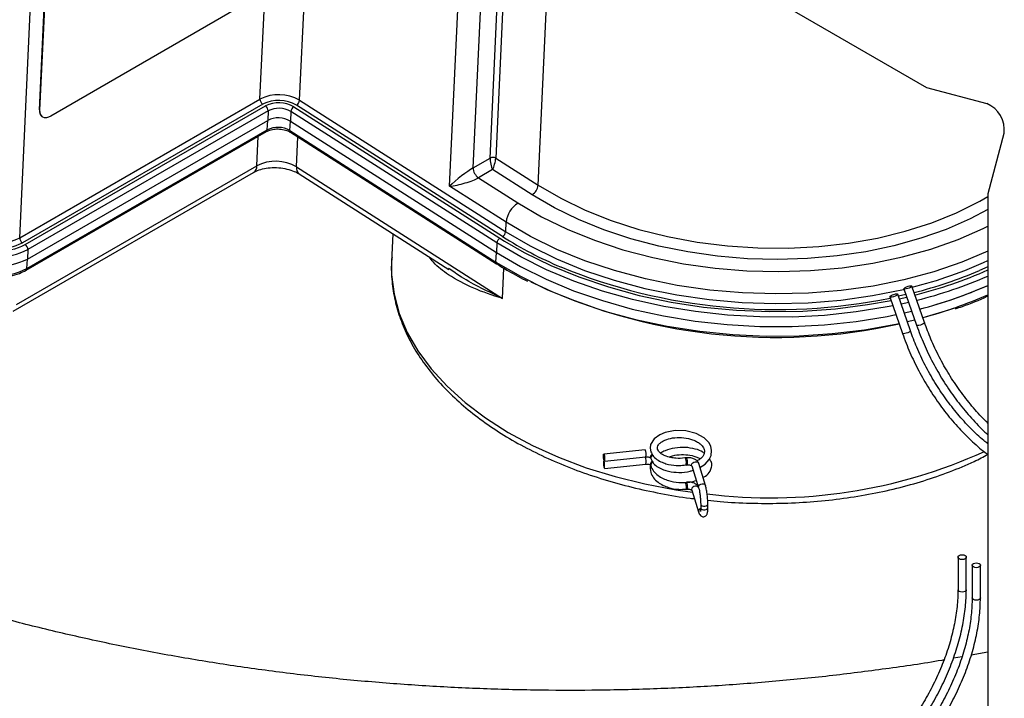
# Model space of a CAD drawing. Header units: millimetres. Extents: x 0 to 420, y 0 to 297.
# Tile 24 of 75: x 133 to 145, y 112 to 121. Entities that reach past the tile are written whole.
import ezdxf

# ---------------------------------------------------------------- set-up
doc = ezdxf.new("R2010")
doc.units = ezdxf.units.MM

msp = doc.modelspace()

# ---------------------------------------------------------------- linework, layer by layer
at = {"color": 8, "linetype": 'Continuous', "lineweight": 25}
for p, q in [((132.692, 117.882), (133.025, 125.019)), ((136.192, 119.602), (136.31, 122.125)), ((139.175, 118.54), (139.331, 121.883)), ((135.697, 119.617), (135.781, 121.415)), ((138.755, 121.218), (138.645, 118.878)), ((138.575, 118.88), (138.675, 121.024)), ((138.069, 118.528), (138.176, 120.823)), ((138.363, 118.757), (138.463, 120.902)), ((135.788, 119.232), (135.794, 119.351)), ((135.658, 118.783), (135.676, 119.152)), ((136.153, 118.768), (136.17, 119.144)), ((138.697, 117.878), (138.757, 117.84)), ((132.783, 117.497), (132.789, 117.616)), ((138.731, 117.124), (138.748, 117.502)), ((144.801, 117.52), (144.696, 117.473)), ((143.81, 117.074), (143.715, 117.053)), ((143.791, 116.834), (143.885, 116.857)), ((141.096, 114.735), (141.098, 114.726))]:
    msp.add_line(p, q, dxfattribs=at)
at = {"color": 7, "linetype": 'Continuous', "lineweight": 25}
for p, q in [((139.795, 122.21), (144.032, 119.764)), ((132.939, 119.485), (133.003, 120.851)), ((132.946, 119.48), (133.01, 120.846)), ((135.484, 120.791), (133.08, 119.403)), ((144.032, 119.764), (144.786, 119.562)), ((132.692, 117.882), (135.697, 119.617)), ((136.192, 119.602), (138.77, 117.958)), ((135.731, 119.555), (132.726, 117.82)), ((132.761, 117.797), (135.766, 119.532)), ((135.8, 119.47), (132.795, 117.735)), ((132.939, 119.485), (132.946, 119.48)), ((135.8, 119.47), (135.794, 119.351)), ((136.082, 119.461), (136.077, 119.342)), ((138.66, 117.818), (136.082, 119.461)), ((136.12, 119.522), (138.697, 117.878)), ((138.732, 117.898), (136.155, 119.542)), ((132.789, 117.616), (135.794, 119.351)), ((132.973, 119.398), (132.98, 119.393)), ((136.071, 119.223), (136.077, 119.342)), ((136.077, 119.342), (138.654, 117.698)), ((136.077, 119.342), (138.654, 117.698)), ((132.773, 117.476), (135.778, 119.211)), ((132.783, 117.497), (135.788, 119.232)), ((136.071, 119.223), (138.649, 117.579)), ((136.079, 119.202), (138.657, 117.558)), ((145.002, 119.187), (144.801, 118.433)), ((138.363, 118.757), (138.575, 118.88)), ((138.645, 118.878), (139.175, 118.54)), ((132.653, 117.048), (135.658, 118.783)), ((136.153, 118.768), (138.731, 117.124)), ((138.606, 118.735), (138.43, 118.633)), ((139.101, 118.42), (138.606, 118.735)), ((132.612, 116.965), (135.617, 118.7)), ((136.187, 118.682), (138.061, 117.486)), ((138.43, 118.633), (138.924, 118.318)), ((138.775, 118.077), (138.069, 118.528)), ((144.801, 118.433), (144.801, 109.358)), ((138.77, 117.958), (138.775, 118.077)), ((137.36, 117.933), (137.344, 117.583)), ((132.795, 117.735), (132.789, 117.616)), ((138.66, 117.818), (138.654, 117.698)), ((138.649, 117.579), (138.654, 117.698)), ((138.065, 117.493), (138.053, 117.501)), ((143.751, 117.244), (143.909, 116.788)), ((144.008, 116.822), (143.849, 117.278)), ((143.574, 117.142), (143.733, 116.686)), ((143.831, 116.72), (143.673, 117.176)), ((143.776, 117.172), (143.682, 117.15)), ((143.692, 117.12), (143.787, 117.141)), ((143.753, 116.943), (143.848, 116.966)), ((143.753, 116.943), (143.848, 116.966)), ((143.887, 116.852), (143.793, 116.829)), ((140.515, 115.231), (139.996, 115.177)), ((140.005, 115.087), (140.524, 115.141)), ((140.004, 115.088), (139.996, 115.087)), ((140.005, 114.997), (140.524, 115.051)), ((140.581, 115.13), (140.584, 115.122)), ((140.581, 115.041), (140.584, 115.032)), ((141.032, 115.13), (141.017, 115.129)), ((141.026, 115.039), (141.041, 115.041)), ((141.098, 115.03), (141.183, 114.756)), ((141.269, 114.783), (141.184, 115.057)), ((141.026, 114.735), (141.041, 114.736)), ((141.098, 114.726), (141.183, 114.452)), ((141.209, 114.551), (141.209, 114.504)), ((141.209, 114.551), (141.209, 114.547)), ((141.299, 114.504), (141.299, 114.551)), ((141.182, 114.461), (141.183, 114.452)), ((144.427, 113.887), (144.427, 113.479)), ((144.531, 113.479), (144.531, 113.887)), ((144.604, 113.785), (144.604, 113.377)), ((144.708, 113.377), (144.708, 113.785)), ((144.801, 112.699), (144.592, 112.661)), ((144.477, 112.641), (144.369, 112.622))]:
    msp.add_line(p, q, dxfattribs=at)
at = {"color": 7, "linetype": 'Continuous', "lineweight": 25, "flags": 128}
for points in [[(133.08, 119.403), (133.053, 119.39), (133.027, 119.384), (133.003, 119.385), (132.982, 119.392), (132.966, 119.406), (132.954, 119.426), (132.947, 119.451), (132.946, 119.48)], [(138.757, 117.84), (139.003, 117.699), (139.333, 117.536), (139.685, 117.392), (140.055, 117.267), (140.44, 117.162), (140.838, 117.078), (141.244, 117.016), (141.657, 116.977), (142.072, 116.96), (142.486, 116.966), (142.895, 116.994), (143.297, 117.046), (143.59, 117.098)], [(138.654, 117.698), (138.954, 117.523), (139.276, 117.363), (139.618, 117.22), (139.979, 117.096), (140.354, 116.99), (140.742, 116.905), (141.139, 116.84), (141.542, 116.796), (141.947, 116.773), (142.353, 116.772), (142.756, 116.793), (143.153, 116.835), (143.54, 116.899), (143.651, 116.921)], [(138.654, 117.698), (138.954, 117.523), (139.276, 117.363), (139.618, 117.22), (139.979, 117.096), (140.354, 116.99), (140.742, 116.905), (141.139, 116.84), (141.541, 116.796), (141.947, 116.773), (142.353, 116.772), (142.756, 116.793), (143.153, 116.835), (143.54, 116.899), (143.651, 116.921)], [(143.837, 117.282), (143.847, 117.281), (143.85, 117.276), (143.845, 117.269), (143.833, 117.261), (143.817, 117.253), (143.798, 117.246), (143.779, 117.242), (143.764, 117.24), (143.754, 117.242), (143.751, 117.246), (143.756, 117.253), (143.767, 117.261), (143.784, 117.269), (143.803, 117.276), (143.822, 117.281), (143.837, 117.282)], [(143.66, 117.18), (143.67, 117.179), (143.673, 117.174), (143.668, 117.167), (143.656, 117.159), (143.64, 117.151), (143.621, 117.144), (143.602, 117.14), (143.587, 117.138), (143.577, 117.14), (143.574, 117.144), (143.579, 117.151), (143.591, 117.159), (143.607, 117.167), (143.626, 117.174), (143.645, 117.179), (143.66, 117.18)], [(144.368, 116.997), (144.309, 116.976), (143.988, 116.879)], [(141.199, 115.008), (141.263, 115.049), (141.316, 115.109), (141.339, 115.158), (141.346, 115.219), (141.334, 115.276), (141.31, 115.321), (141.251, 115.381), (141.153, 115.434), (141.023, 115.468), (140.89, 115.472), (140.765, 115.448), (140.697, 115.419), (140.629, 115.369), (140.583, 115.296), (140.577, 115.252), (140.584, 115.206), (140.584, 115.206)], [(139.993, 115.158), (139.993, 115.17), (139.995, 115.176), (139.998, 115.176), (140.001, 115.169), (140.004, 115.156), (140.006, 115.14), (140.008, 115.122), (140.008, 115.106), (140.008, 115.094), (140.006, 115.088), (140.004, 115.088), (140.001, 115.095), (139.998, 115.108), (139.995, 115.124), (139.993, 115.142), (139.993, 115.158)], [(139.993, 115.068), (139.993, 115.052), (139.995, 115.034), (139.998, 115.018), (140.001, 115.005), (140.004, 114.999), (140.006, 114.998), (140.008, 115.005), (140.008, 115.017), (140.008, 115.033), (140.006, 115.05), (140.004, 115.066), (140.001, 115.079), (139.998, 115.086), (139.995, 115.086), (139.993, 115.08), (139.993, 115.068)], [(141.026, 115.039), (141.027, 115.04), (141.029, 115.046), (141.029, 115.058)], [(141.029, 114.754), (141.029, 114.742), (141.027, 114.736), (141.026, 114.735)], [(144.516, 113.866), (144.499, 113.859), (144.479, 113.857), (144.459, 113.859), (144.442, 113.866), (144.431, 113.876), (144.427, 113.887), (144.431, 113.899), (144.442, 113.908), (144.459, 113.915), (144.479, 113.917), (144.499, 113.915), (144.516, 113.908), (144.527, 113.899), (144.531, 113.887), (144.527, 113.876), (144.516, 113.866)], [(144.692, 113.764), (144.676, 113.757), (144.656, 113.755), (144.636, 113.757), (144.619, 113.764), (144.608, 113.774), (144.604, 113.785), (144.608, 113.797), (144.619, 113.806), (144.636, 113.813), (144.656, 113.815), (144.676, 113.813), (144.692, 113.806), (144.704, 113.797), (144.708, 113.785), (144.704, 113.774), (144.692, 113.764)]]:
    msp.add_lwpolyline(points, dxfattribs=at)
at = {"color": 8, "linetype": 'Continuous', "lineweight": 25, "flags": 128}
for points in [[(139.175, 118.54), (139.458, 118.376), (139.764, 118.228), (140.091, 118.098), (140.436, 117.987), (140.795, 117.897), (141.165, 117.828), (141.543, 117.781), (141.924, 117.756), (142.306, 117.753), (142.685, 117.773), (143.057, 117.815), (143.419, 117.879), (143.767, 117.965), (144.099, 118.071), (144.41, 118.196), (144.699, 118.34), (144.801, 118.399)], [(144.801, 118.235), (144.578, 118.119), (144.28, 117.988), (143.962, 117.876), (143.626, 117.782), (143.276, 117.708), (142.915, 117.655), (142.545, 117.623), (142.171, 117.611), (141.795, 117.621), (141.42, 117.653), (141.05, 117.705), (140.687, 117.777), (140.336, 117.87), (139.999, 117.981), (139.679, 118.111), (139.379, 118.258), (139.101, 118.42)], [(138.924, 118.318), (139.219, 118.145), (139.538, 117.99), (139.879, 117.852), (140.237, 117.733), (140.61, 117.635), (140.995, 117.558), (141.388, 117.503), (141.787, 117.47), (142.186, 117.459), (142.584, 117.471), (142.977, 117.506), (143.361, 117.563), (143.732, 117.642), (144.089, 117.741), (144.427, 117.861), (144.743, 118), (144.801, 118.028)], [(144.801, 117.714), (144.476, 117.577), (144.123, 117.456), (143.751, 117.356), (143.365, 117.278), (142.966, 117.222), (142.559, 117.189), (142.147, 117.179), (141.733, 117.192), (141.322, 117.228), (140.915, 117.287), (140.517, 117.368), (140.132, 117.471), (139.762, 117.594), (139.41, 117.737), (139.081, 117.899), (138.775, 118.077)], [(138.77, 117.958), (139.075, 117.78), (139.405, 117.618), (139.756, 117.475), (140.126, 117.352), (140.512, 117.249), (140.91, 117.168), (141.316, 117.109), (141.728, 117.073), (142.142, 117.06), (142.554, 117.07), (142.961, 117.103), (143.359, 117.159), (143.746, 117.237), (143.753, 117.239)], [(143.613, 117.031), (143.542, 117.017), (143.155, 116.954), (142.758, 116.912), (142.356, 116.891), (141.95, 116.892), (141.545, 116.915), (141.142, 116.959), (140.746, 117.024), (140.358, 117.11), (139.983, 117.215), (139.623, 117.34), (139.281, 117.482), (138.959, 117.642), (138.66, 117.818)], [(137.344, 117.583), (137.344, 117.417), (137.375, 117.175), (137.44, 116.934), (137.54, 116.698), (137.673, 116.466), (137.84, 116.241), (138.037, 116.026), (138.264, 115.821), (138.519, 115.628), (138.8, 115.448), (139.105, 115.284), (139.432, 115.136), (139.777, 115.006), (140.138, 114.894), (140.512, 114.802), (140.897, 114.729), (141.106, 114.699)], [(138.649, 117.579), (138.955, 117.4), (139.286, 117.237), (139.637, 117.092), (140.008, 116.966), (140.393, 116.86), (140.791, 116.775), (141.198, 116.712), (141.611, 116.671), (142.027, 116.652), (142.442, 116.656), (142.852, 116.683), (143.256, 116.732), (143.649, 116.803), (143.689, 116.811)], [(144.008, 116.822), (144.008, 116.82), (144.003, 116.813), (143.991, 116.805), (143.975, 116.797), (143.956, 116.79), (143.937, 116.785), (143.922, 116.784), (143.912, 116.785), (143.909, 116.788)], [(143.831, 116.72), (143.831, 116.718), (143.826, 116.711), (143.815, 116.703), (143.798, 116.695), (143.779, 116.688), (143.76, 116.683), (143.745, 116.682), (143.735, 116.683), (143.733, 116.686)], [(141.041, 115.041), (141.042, 115.041), (141.044, 115.048), (141.044, 115.06)], [(141.098, 115.03), (141.096, 115.039), (141.1, 115.053), (141.109, 115.066), (141.124, 115.076), (141.141, 115.08), (141.158, 115.079), (141.172, 115.073), (141.182, 115.062), (141.184, 115.057)], [(141.184, 114.753), (141.182, 114.758), (141.172, 114.768), (141.158, 114.775), (141.141, 114.776), (141.124, 114.771), (141.109, 114.762), (141.1, 114.749), (141.096, 114.735)], [(141.183, 114.756), (141.182, 114.765), (141.185, 114.779), (141.195, 114.792), (141.209, 114.801), (141.226, 114.806), (141.243, 114.805), (141.257, 114.798), (141.267, 114.788), (141.269, 114.783)], [(141.044, 114.756), (141.044, 114.744), (141.042, 114.737), (141.041, 114.736)], [(141.209, 114.547), (141.216, 114.537), (141.228, 114.53), (141.244, 114.526), (141.262, 114.526), (141.278, 114.529), (141.291, 114.536), (141.298, 114.546), (141.299, 114.551)], [(141.209, 114.504), (141.209, 114.5), (141.216, 114.49), (141.228, 114.483), (141.244, 114.479), (141.262, 114.479), (141.278, 114.482), (141.291, 114.489), (141.298, 114.499), (141.299, 114.504)], [(144.516, 113.458), (144.499, 113.451), (144.479, 113.449), (144.459, 113.451), (144.442, 113.458), (144.431, 113.467), (144.427, 113.479)], [(144.531, 113.479), (144.527, 113.467), (144.516, 113.458)], [(144.692, 113.356), (144.676, 113.349), (144.656, 113.347), (144.636, 113.349), (144.619, 113.356), (144.608, 113.365), (144.604, 113.377)], [(144.708, 113.377), (144.704, 113.365), (144.692, 113.356)]]:
    msp.add_lwpolyline(points, dxfattribs=at)
at = {"color": 7, "linetype": 'Continuous', "lineweight": 25}
for centre, radius, start, end in [((135.931, 119.158), 0.515, 59.5768, 117.0045), ((135.774, 119.618), 0.0766, 180.8209, 235.7128), ((135.931, 119.161), 0.441, 59.5768, 117.0045), ((135.933, 119.204), 0.368, 59.5768, 117.0045), ((136.112, 119.61), 0.0806, 302.2312, 354.2598), ((133.031, 119.47), 0.0929, 171.1227, 231.4323), ((135.723, 119.469), 0.0766, 0.8209, 55.7128), ((135.933, 119.208), 0.294, 59.5768, 117.0045), ((136.163, 119.453), 0.0806, 122.2312, 174.2598), ((144.655, 119.236), 0.351, 351.8642, 68.1358), ((135.928, 119.089), 0.294, 59.5768, 117.0045), ((135.928, 119.089), 0.294, 59.5768, 117.0045), ((135.922, 118.97), 0.294, 59.5768, 117.0045), ((135.892, 118.324), 0.515, 59.5768, 117.0045), ((138.608, 118.814), 0.0736, 59.5768, 117.0045), ((138.516, 118.76), 0.153, 180.8209, 235.7128), ((139.015, 118.556), 0.161, 302.2312, 354.2598), ((139.096, 118.045), 0.322, 122.2312, 174.2598), ((132.425, 118.406), 0.589, 239.5768, 297.0045), ((132.769, 117.883), 0.0766, 180.8209, 235.7128), ((138.74, 117.809), 0.0806, 122.2312, 174.2598), ((138.689, 117.966), 0.0806, 302.2312, 354.2598), ((132.427, 118.456), 0.809, 239.5768, 297.0045), ((132.427, 118.453), 0.736, 239.5768, 297.0045), ((132.425, 118.41), 0.662, 239.5768, 297.0045), ((132.718, 117.734), 0.0766, 0.8209, 55.7128), ((132.421, 118.337), 0.809, 239.5768, 297.0045), ((132.421, 118.337), 0.809, 239.5768, 297.0045), ((132.416, 118.218), 0.809, 239.5768, 297.0045), ((142.16, 124.107), 7.122, 247.7073, 281.4969), ((142.536, 122.524), 5.493, 284.1363, 293.1529), ((142.564, 122.486), 5.482, 283.9793, 294.0778), ((142.148, 123.737), 7.101, 244.46, 282.5484), ((142.568, 122.349), 5.533, 284.4568, 293.8025), ((142.566, 122.354), 5.538, 284.4595, 293.6868), ((140.622, 115.13), 0.0387, 110.8271, 194.7299), ((140.622, 115.04), 0.0392, 108.3766, 192.7909), ((140.915, 115.073), 0.116, 352.6073, 28.521), ((140.904, 114.768), 0.127, 353.7544, 26.5091)]:
    msp.add_arc(centre, radius, start, end, dxfattribs=at)
at = {"color": 8, "linetype": 'Continuous', "lineweight": 25}
for centre, radius, start, end in [((135.764, 119.231), 0.0239, 304.5454, 2.6905), ((136.094, 119.22), 0.0232, 171.1227, 231.4323), ((135.563, 118.779), 0.0955, 304.5454, 2.6905), ((136.245, 118.754), 0.0929, 171.1227, 231.4323), ((141.443, 122.191), 5.078, 237.729, 246.9849), ((142.551, 122.468), 5.365, 284.0674, 294.7972), ((132.759, 117.496), 0.0239, 304.5094, 2.6934), ((138.672, 117.576), 0.0232, 171.1217, 231.442), ((142.537, 122.572), 5.642, 284.1017, 293.6539), ((142.562, 122.232), 5.535, 284.9104, 293.8559), ((140.414, 115.175), 0.115, 342.9568, 28.8557), ((140.401, 115.085), 0.128, 344.8242, 25.5728), ((140.619, 115.139), 0.0386, 113.6417, 192.3946), ((142.079, 121.108), 6.479, 262.964, 294.4074), ((140.619, 115.049), 0.039, 111.0186, 192.2302), ((140.918, 115.074), 0.127, 353.756, 26.5061), ((140.918, 114.769), 0.127, 353.7481, 26.5204), ((141.224, 114.457), 0.0425, 111.7284, 175.9107)]:
    msp.add_arc(centre, radius, start, end, dxfattribs=at)
at = {"color": 7, "linetype": 'Continuous', "lineweight": 25}
for centre, major_axis, ratio, start_param, end_param in [((138.61, 118.814), (-0.021, 0.103), 0.27642, 0.824417, 2.395213), ((138.61, 118.814), (0.026, 0.101), 0.234698, 3.876122, 5.446919), ((138.21, 118.609), (0.207, 0.167), 0.12027, 0.651321, 2.222117), ((138.21, 118.609), (0.261, 0.067), 0.20102, 4.08789, 5.658687)]:
    msp.add_ellipse(centre, major_axis=major_axis, ratio=ratio, start_param=start_param, end_param=end_param, dxfattribs=at)
for points, knots in [([(135.778, 119.211), (135.787, 119.216), (135.813, 119.229), (135.869, 119.243), (135.944, 119.245), (136.017, 119.232), (136.06, 119.214), (136.077, 119.203), (136.079, 119.202)], [0, 0, 0, 0, 0.116031, 0.326171, 0.544753, 0.766586, 0.97127, 1, 1, 1, 1]), ([(135.617, 118.7), (135.628, 118.706), (135.658, 118.722), (135.727, 118.745), (135.825, 118.761), (135.932, 118.761), (136.036, 118.745), (136.125, 118.716), (136.168, 118.692), (136.187, 118.682)], [0, 0, 0, 0, 0.078439, 0.23087, 0.387035, 0.546402, 0.706867, 0.86552, 1, 1, 1, 1]), ([(137.35, 117.636), (137.347, 117.615), (137.335, 117.516), (137.345, 117.336), (137.381, 117.099), (137.45, 116.865), (137.549, 116.634), (137.678, 116.408), (137.837, 116.189), (138.025, 115.978), (138.239, 115.777), (138.48, 115.588), (138.744, 115.411), (139.03, 115.249), (139.336, 115.101), (139.659, 114.97), (139.997, 114.856), (140.348, 114.759), (140.709, 114.682), (140.972, 114.635), (141.114, 114.62), (141.131, 114.619)], [0, 0, 0, 0, 0.014567, 0.070598, 0.126602, 0.182751, 0.239207, 0.296062, 0.353324, 0.410942, 0.468828, 0.52689, 0.585048, 0.643243, 0.701428, 0.759586, 0.817709, 0.875796, 0.933853, 0.991886, 1, 1, 1, 1]), ([(132.385, 117.394), (132.404, 117.393), (132.467, 117.388), (132.572, 117.402), (132.685, 117.431), (132.746, 117.462), (132.773, 117.476)], [0, 0, 0, 0, 0.134141, 0.443921, 0.754783, 1, 1, 1, 1]), ([(138.657, 117.558), (138.705, 117.527), (138.828, 117.451), (138.961, 117.381), (139.042, 117.339)], [0, 0, 0, 0, 0.3930657, 1, 1, 1, 1]), ([(144.395, 116.994), (144.424, 117.004), (144.563, 117.05), (144.698, 117.104), (144.798, 117.153), (144.801, 117.154)], [0, 0, 0, 0, 0.204141, 0.980775, 1, 1, 1, 1]), ([(143.909, 116.788), (143.924, 116.747), (143.967, 116.629), (144.052, 116.434), (144.171, 116.209), (144.305, 115.992), (144.454, 115.788), (144.615, 115.601), (144.732, 115.478), (144.796, 115.425), (144.801, 115.421)], [0, 0, 0, 0, 0.079631, 0.230824, 0.382046, 0.533262, 0.684501, 0.835792, 0.987172, 1, 1, 1, 1]), ([(144.801, 115.565), (144.787, 115.577), (144.718, 115.641), (144.6, 115.776), (144.449, 115.967), (144.312, 116.174), (144.19, 116.39), (144.087, 116.608), (144.033, 116.753), (144.008, 116.822)], [0, 0, 0, 0, 0.039022, 0.201275, 0.363628, 0.526052, 0.688509, 0.85096, 1, 1, 1, 1]), ([(143.733, 116.686), (143.747, 116.645), (143.79, 116.527), (143.875, 116.332), (143.994, 116.107), (144.129, 115.89), (144.277, 115.686), (144.438, 115.497), (144.608, 115.329), (144.73, 115.22), (144.796, 115.175), (144.801, 115.172)], [0, 0, 0, 0, 0.069124, 0.20037, 0.33164, 0.462904, 0.594189, 0.725519, 0.856926, 0.988439, 1, 1, 1, 1]), ([(144.801, 115.306), (144.784, 115.318), (144.71, 115.375), (144.582, 115.498), (144.422, 115.673), (144.273, 115.865), (144.135, 116.072), (144.013, 116.288), (143.91, 116.506), (143.856, 116.651), (143.831, 116.72)], [0, 0, 0, 0, 0.040372, 0.178907, 0.317541, 0.456262, 0.595042, 0.733852, 0.872655, 1, 1, 1, 1]), ([(140.669, 115.236), (140.668, 115.255), (140.667, 115.282), (140.705, 115.319), (140.751, 115.349), (140.829, 115.377), (140.941, 115.388), (141.039, 115.376), (141.11, 115.356), (141.16, 115.334), (141.201, 115.308), (141.236, 115.273), (141.256, 115.236), (141.258, 115.199), (141.244, 115.158), (141.212, 115.117), (141.173, 115.098), (141.16, 115.092)], [0, 0, 0, 0, 0.126549, 0.181495, 0.228952, 0.315804, 0.406888, 0.497407, 0.543265, 0.591792, 0.641692, 0.687055, 0.758716, 0.818462, 0.881258, 0.961925, 1, 1, 1, 1]), ([(141.252, 115.188), (141.247, 115.192), (141.219, 115.215), (141.139, 115.243), (141.017, 115.264), (140.884, 115.256), (140.778, 115.228), (140.724, 115.199), (140.706, 115.188)], [0, 0, 0, 0, 0.0392943, 0.2399971, 0.4542104, 0.6656142, 0.8838583, 1, 1, 1, 1]), ([(140.524, 115.141), (140.531, 115.141), (140.543, 115.142), (140.561, 115.139), (140.573, 115.135), (140.581, 115.13), (140.583, 115.128), (140.582, 115.128), (140.582, 115.128)], [0, 0, 0, 0, 0.221778, 0.440859, 0.62725, 0.797779, 0.982834, 1, 1, 1, 1]), ([(140.584, 115.206), (140.595, 115.185), (140.614, 115.145), (140.673, 115.098), (140.738, 115.066), (140.824, 115.041), (140.923, 115.027), (140.996, 115.038), (141.026, 115.043)], [0, 0, 0, 0, 0.180219, 0.3467, 0.493767, 0.619078, 0.847568, 1, 1, 1, 1]), ([(141.016, 115.129), (141.014, 115.129), (140.977, 115.119), (140.91, 115.122), (140.826, 115.133), (140.757, 115.154), (140.695, 115.19), (140.678, 115.22), (140.669, 115.236)], [0, 0, 0, 0, 0.016336, 0.2471, 0.392386, 0.568804, 0.775229, 1, 1, 1, 1]), ([(140.814, 115.139), (140.82, 115.142), (140.855, 115.159), (140.94, 115.171), (141.052, 115.17), (141.136, 115.149), (141.183, 115.129), (141.197, 115.118), (141.2, 115.116)], [0, 0, 0, 0, 0.054601, 0.309759, 0.559633, 0.817127, 0.955684, 1, 1, 1, 1]), ([(141.297, 114.601), (141.349, 114.595), (141.525, 114.574), (141.829, 114.56), (142.206, 114.558), (142.58, 114.576), (142.949, 114.614), (143.311, 114.67), (143.663, 114.746), (144.002, 114.84), (144.325, 114.953), (144.593, 115.063), (144.745, 115.142), (144.801, 115.172)], [0, 0, 0, 0, 0.041588, 0.141286, 0.240988, 0.340707, 0.440458, 0.540258, 0.640122, 0.740066, 0.840098, 0.940223, 1, 1, 1, 1]), ([(140.524, 115.051), (140.531, 115.052), (140.543, 115.052), (140.561, 115.049), (140.573, 115.045), (140.581, 115.041), (140.583, 115.038), (140.582, 115.039), (140.582, 115.039)], [0, 0, 0, 0, 0.221778, 0.440859, 0.62725, 0.797779, 0.982834, 1, 1, 1, 1]), ([(140.606, 115.085), (140.597, 115.071), (140.569, 115.028), (140.578, 114.979), (140.584, 114.946)], [0, 0, 0, 0, 0.313345, 1, 1, 1, 1]), ([(140.584, 115.121), (140.595, 115.099), (140.614, 115.059), (140.673, 115.012), (140.738, 114.98), (140.825, 114.955), (140.938, 114.943), (141.048, 114.951), (141.102, 114.971), (141.115, 114.976)], [0, 0, 0, 0, 0.1552015, 0.2985731, 0.4252247, 0.5331405, 0.7299124, 0.9347222, 1, 1, 1, 1]), ([(140.584, 115.032), (140.594, 115.008), (140.613, 114.964), (140.671, 114.91), (140.736, 114.871), (140.822, 114.838), (140.935, 114.817), (141.06, 114.818), (141.128, 114.839), (141.155, 114.847)], [0, 0, 0, 0, 0.144938, 0.279002, 0.39759, 0.498778, 0.681931, 0.872371, 1, 1, 1, 1]), ([(141.184, 115.057), (141.179, 115.068), (141.169, 115.089), (141.138, 115.112), (141.098, 115.128), (141.059, 115.132), (141.037, 115.131), (141.032, 115.13)], [0, 0, 0, 0, 0.212549, 0.412713, 0.655803, 0.920753, 1, 1, 1, 1]), ([(141.041, 115.041), (141.047, 115.041), (141.06, 115.042), (141.077, 115.039), (141.09, 115.034), (141.097, 115.03), (141.099, 115.027), (141.099, 115.028), (141.099, 115.028)], [0, 0, 0, 0, 0.221778, 0.440859, 0.62725, 0.797779, 0.982834, 1, 1, 1, 1]), ([(141.238, 114.883), (141.248, 114.889), (141.288, 114.909), (141.325, 114.955), (141.348, 115.014), (141.35, 115.07), (141.328, 115.101), (141.319, 115.115)], [0, 0, 0, 0, 0.108718, 0.404874, 0.602695, 0.819214, 1, 1, 1, 1]), ([(140.584, 114.946), (140.594, 114.923), (140.613, 114.878), (140.671, 114.824), (140.736, 114.785), (140.822, 114.752), (140.921, 114.731), (140.995, 114.736), (141.026, 114.738)], [0, 0, 0, 0, 0.1792372, 0.3450263, 0.4916783, 0.616811, 0.8433072, 1, 1, 1, 1]), ([(141.184, 114.753), (141.179, 114.764), (141.169, 114.785), (141.138, 114.808), (141.098, 114.824), (141.059, 114.828), (141.037, 114.826), (141.032, 114.826)], [0, 0, 0, 0, 0.212549, 0.412713, 0.655803, 0.920753, 1, 1, 1, 1]), ([(141.299, 114.551), (141.299, 114.562), (141.298, 114.592), (141.294, 114.649), (141.285, 114.713), (141.276, 114.757), (141.27, 114.777), (141.269, 114.783)], [0, 0, 0, 0, 0.146243, 0.399857, 0.650741, 0.903815, 1, 1, 1, 1]), ([(141.041, 114.736), (141.047, 114.737), (141.06, 114.737), (141.077, 114.735), (141.09, 114.73), (141.097, 114.726), (141.099, 114.723), (141.099, 114.724), (141.099, 114.724)], [0, 0, 0, 0, 0.221778, 0.440859, 0.62725, 0.797779, 0.982834, 1, 1, 1, 1]), ([(141.183, 114.756), (141.185, 114.75), (141.189, 114.734), (141.196, 114.697), (141.203, 114.648), (141.208, 114.595), (141.208, 114.565), (141.209, 114.551)], [0, 0, 0, 0, 0.144258, 0.340401, 0.560952, 0.791258, 1, 1, 1, 1]), ([(141.183, 114.452), (141.186, 114.444), (141.191, 114.429), (141.2, 114.412), (141.217, 114.397), (141.236, 114.391), (141.256, 114.393), (141.272, 114.401), (141.283, 114.413), (141.29, 114.426), (141.296, 114.447), (141.298, 114.472), (141.299, 114.498), (141.299, 114.504)], [0, 0, 0, 0, 0.122553, 0.245117, 0.313585, 0.380249, 0.446966, 0.509717, 0.565864, 0.626365, 0.713015, 0.923622, 1, 1, 1, 1]), ([(141.209, 114.504), (141.209, 114.496), (141.208, 114.478), (141.207, 114.464), (141.205, 114.459), (141.206, 114.459), (141.206, 114.46)], [0, 0, 0, 0, 0.369933, 0.754257, 0.981071, 1, 1, 1, 1]), ([(144.249, 112.6), (144.241, 112.599), (144.002, 112.556), (143.524, 112.488), (142.818, 112.397), (142.105, 112.327), (141.386, 112.273), (140.665, 112.237), (139.94, 112.219), (139.216, 112.219), (138.492, 112.237), (137.77, 112.273), (137.051, 112.326), (136.338, 112.397), (135.631, 112.486), (134.931, 112.592), (134.241, 112.716), (133.561, 112.856), (132.892, 113.012), (132.237, 113.185), (131.596, 113.373), (130.981, 113.574), (130.527, 113.736), (130.282, 113.83), (130.225, 113.851)], [0, 0, 0, 0, 0.001877, 0.051212, 0.100561, 0.149922, 0.199293, 0.248671, 0.298054, 0.347439, 0.396825, 0.446207, 0.495584, 0.544953, 0.594311, 0.643657, 0.692987, 0.7423, 0.791592, 0.840863, 0.89011, 0.939331, 0.985931, 1, 1, 1, 1]), ([(144.427, 113.479), (144.426, 113.444), (144.425, 113.341), (144.405, 113.161), (144.361, 112.941), (144.296, 112.715), (144.211, 112.488), (144.107, 112.265), (143.985, 112.047), (143.849, 111.84), (143.7, 111.646), (143.541, 111.469), (143.374, 111.312), (143.206, 111.177), (143.093, 111.108), (143.039, 111.074)], [0, 0, 0, 0, 0.041953, 0.122028, 0.20219, 0.282408, 0.362679, 0.442991, 0.523327, 0.603666, 0.683985, 0.764262, 0.844478, 0.924616, 1, 1, 1, 1]), ([(143.091, 110.984), (143.123, 111.004), (143.215, 111.059), (143.367, 111.17), (143.542, 111.324), (143.711, 111.499), (143.869, 111.691), (144.014, 111.898), (144.146, 112.117), (144.26, 112.344), (144.357, 112.575), (144.434, 112.809), (144.489, 113.04), (144.524, 113.266), (144.529, 113.408), (144.531, 113.479)], [0, 0, 0, 0, 0.042119, 0.122048, 0.201961, 0.281824, 0.361642, 0.441427, 0.521197, 0.600968, 0.680756, 0.760578, 0.840451, 0.920394, 1, 1, 1, 1]), ([(144.604, 113.377), (144.603, 113.342), (144.601, 113.239), (144.582, 113.059), (144.538, 112.839), (144.473, 112.613), (144.387, 112.386), (144.283, 112.163), (144.162, 111.945), (144.026, 111.738), (143.877, 111.544), (143.718, 111.367), (143.551, 111.21), (143.382, 111.075), (143.27, 111.006), (143.215, 110.972)], [0, 0, 0, 0, 0.0419529, 0.1220281, 0.2021896, 0.2824077, 0.3626793, 0.4429914, 0.5233266, 0.6036661, 0.683985, 0.7642622, 0.8444782, 0.924616, 1, 1, 1, 1]), ([(143.267, 110.882), (143.299, 110.902), (143.392, 110.957), (143.544, 111.068), (143.719, 111.222), (143.887, 111.396), (144.045, 111.589), (144.191, 111.796), (144.322, 112.014), (144.437, 112.242), (144.534, 112.473), (144.611, 112.707), (144.666, 112.938), (144.701, 113.164), (144.705, 113.306), (144.708, 113.377)], [0, 0, 0, 0, 0.042119, 0.122048, 0.201961, 0.281824, 0.361642, 0.441427, 0.521197, 0.600968, 0.680756, 0.760578, 0.840451, 0.920394, 1, 1, 1, 1]), ([(129.668, 112.405), (129.781, 112.362), (130.106, 112.239), (130.657, 112.047), (131.325, 111.835), (132.008, 111.64), (132.703, 111.462), (133.411, 111.302), (134.128, 111.159), (134.855, 111.034), (135.59, 110.927), (136.332, 110.839), (137.079, 110.768), (137.831, 110.716), (138.585, 110.683), (139.341, 110.668), (140.098, 110.671), (140.854, 110.694), (141.522, 110.728), (141.937, 110.762), (142.102, 110.776)], [0, 0, 0, 0, 0.030802, 0.089111, 0.147395, 0.205654, 0.263889, 0.322102, 0.380294, 0.438468, 0.496626, 0.55477, 0.612902, 0.671026, 0.729143, 0.787257, 0.845369, 0.903482, 0.961599, 1, 1, 1, 1])]:
    msp.add_open_spline(points, degree=3, knots=knots, dxfattribs=at)
at = {"color": 8, "linetype": 'Continuous', "lineweight": 25}
for points, knots in [([(138.731, 117.124), (138.73, 117.125), (138.602, 117.162), (138.361, 117.244), (138.081, 117.397), (137.9, 117.53), (137.83, 117.621), (137.813, 117.644)], [0, 0, 0, 0, 0.002575, 0.338141, 0.678493, 0.919119, 1, 1, 1, 1]), ([(138.731, 117.124), (138.73, 117.125), (138.551, 117.209), (138.318, 117.318), (138.115, 117.459), (138.065, 117.493)], [0, 0, 0, 0, 0.0043117, 0.7550195, 1, 1, 1, 1])]:
    msp.add_open_spline(points, degree=3, knots=knots, dxfattribs=at)

doc.saveas('drawing.dxf')
